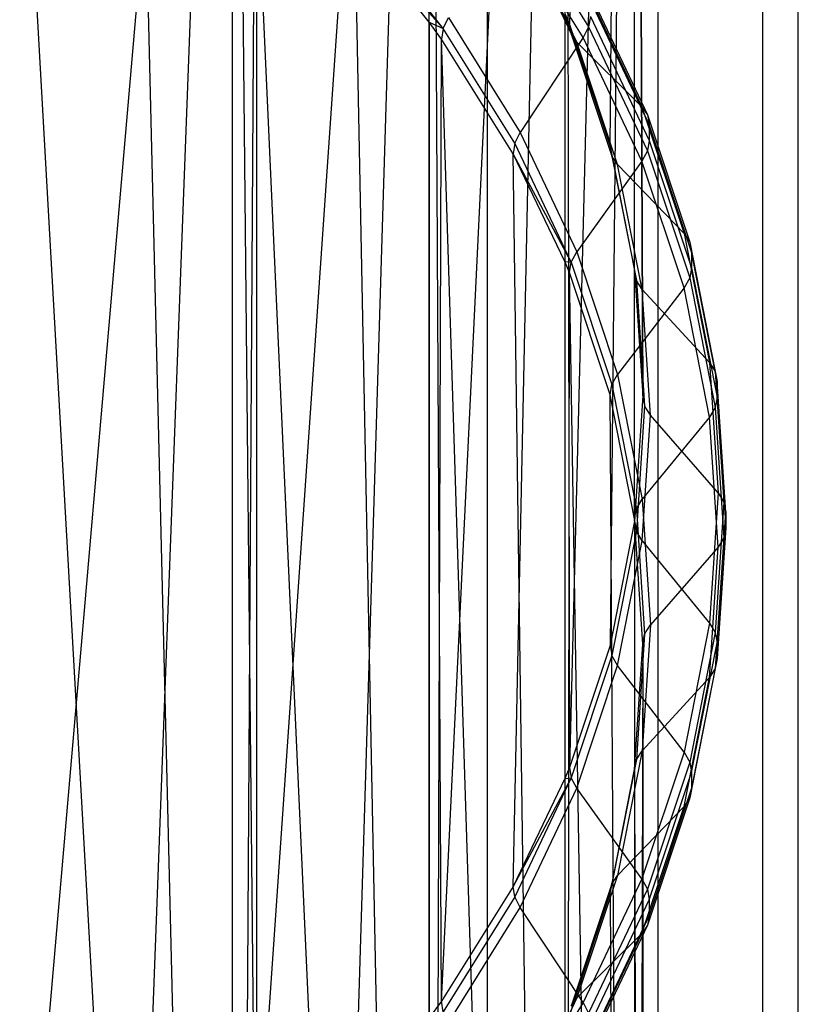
# Model space of a CAD drawing. Extents: x -3.55 to 3.54, y 0.19 to 5.65.
# Tile 27 of 58: x 2.62 to 2.91, y 1.99 to 2.37. Entities that reach past the tile are written whole.
import ezdxf

# ---------------------------------------------------------------- set-up
doc = ezdxf.new("R2010")
doc.units = 0
doc.header["$MEASUREMENT"] = 0
doc.layers.get('0').update_dxf_attribs({"color": 13, "linetype": 'CONTINUOUS'})

# ---------------------------------------------------------------- blocks, each defined once
blk = doc.blocks.new('EASY_LEFT_PM_STL')
at = {"color": 0}
for p, q in [((2.70788, 1.11824, 3.41395), (2.70788, 3.48454, 5.78025)), ((2.70788, 1.11824, 3.41395), (2.70788, 3.48454, 5.78025)), ((2.79545, 1.03624, 3.49594), (2.79545, 3.40254, 5.86225)), ((2.79545, 1.03624, 3.49594), (2.79545, 3.40254, 5.86225)), ((2.86021, 0.94427, 3.58792), (2.86021, 3.31057, 5.95422)), ((2.86021, 0.94427, 3.58792), (2.86021, 3.31057, 5.95422)), ((2.89998, 0.84544, 3.68674), (2.89998, 3.21175, 6.05304)), ((2.89998, 0.84544, 3.68674), (2.89998, 3.21175, 6.05304)), ((2.85103, 3.15839, 6.10639), (2.82653, 2.3654, 5.12943)), ((2.85103, 3.15839, 6.10639), (2.82653, 2.3654, 5.12943)), ((2.84193, 2.3191, 5.17574), (2.85103, 3.15839, 6.10639)), ((2.84193, 2.3191, 5.17574), (2.85103, 3.15839, 6.10639)), ((2.85103, 3.15839, 6.10639), (2.85433, 2.22446, 5.27037)), ((2.85122, 2.27198, 5.22285), (2.85103, 3.15839, 6.10639)), ((2.85122, 2.27198, 5.22285), (2.85103, 3.15839, 6.10639)), ((2.85103, 3.15839, 6.10639), (2.85433, 2.22446, 5.27037)), ((2.91339, 0.74314, 3.78905), (2.91339, 3.10944, 6.15535)), ((2.91339, 0.74314, 3.78905), (2.91339, 3.10944, 6.15535)), ((2.85103, 3.06048, 6.20431), (2.82653, 2.08352, 5.41131)), ((2.85103, 3.06048, 6.20431), (2.82653, 2.08352, 5.41131)), ((2.85103, 3.06048, 6.20431), (2.84193, 2.12983, 5.36501)), ((2.85103, 3.06048, 6.20431), (2.84193, 2.12983, 5.36501)), ((2.85433, 2.22446, 5.27037), (2.85103, 3.06048, 6.20431)), ((2.85433, 2.22446, 5.27037), (2.85103, 3.06048, 6.20431)), ((2.85122, 2.17694, 5.31789), (2.85103, 3.06048, 6.20431)), ((2.85122, 2.17694, 5.31789), (2.85103, 3.06048, 6.20431)), ((2.89998, 0.64083, 3.89136), (2.89998, 3.00713, 6.25766)), ((2.89998, 0.64083, 3.89136), (2.89998, 3.00713, 6.25766)), ((2.77797, 1.9949, 5.49994), (2.82483, 2.96434, 6.30045)), ((2.77797, 1.9949, 5.49994), (2.82483, 2.96434, 6.30045)), ((2.80515, 2.03841, 5.45642), (2.82483, 2.96434, 6.30045)), ((2.80515, 2.03841, 5.45642), (2.82483, 2.96434, 6.30045)), ((2.82483, 2.96434, 6.30045), (2.82483, 2.07936, 5.41547)), ((2.82483, 2.96434, 6.30045), (2.82483, 2.07936, 5.41547)), ((2.82483, 2.96434, 6.30045), (2.82653, 2.08352, 5.41131)), ((2.82483, 2.96434, 6.30045), (2.82653, 2.08352, 5.41131)), ((2.86021, 0.54201, 3.99018), (2.86021, 2.90831, 6.35648)), ((2.86021, 0.54201, 3.99018), (2.86021, 2.90831, 6.35648)), ((2.77336, 2.87344, 6.39135), (2.70722, 1.91409, 5.58074)), ((2.77336, 2.87344, 6.39135), (2.70722, 1.91409, 5.58074)), ((2.77336, 2.87344, 6.39135), (2.74524, 1.95334, 5.54149)), ((2.77336, 2.87344, 6.39135), (2.74524, 1.95334, 5.54149)), ((2.77797, 1.9949, 5.49994), (2.77336, 2.87344, 6.39135)), ((2.77797, 1.9949, 5.49994), (2.77336, 2.87344, 6.39135)), ((2.77336, 1.98847, 5.50637), (2.77336, 2.87344, 6.39135)), ((2.77336, 1.98847, 5.50637), (2.77336, 2.87344, 6.39135)), ((2.79545, 0.45003, 4.08215), (2.79545, 2.81633, 6.44846)), ((2.79545, 0.45003, 4.08215), (2.79545, 2.81633, 6.44846)), ((2.61667, 1.84386, 5.65098), (2.6985, 2.79108, 6.47371)), ((2.61667, 1.84386, 5.65098), (2.6985, 2.79108, 6.47371)), ((2.66424, 1.8775, 5.61734), (2.6985, 2.79108, 6.47371)), ((2.66424, 1.8775, 5.61734), (2.6985, 2.79108, 6.47371)), ((2.6985, 2.79108, 6.47371), (2.6985, 1.9061, 5.58874)), ((2.6985, 2.79108, 6.47371), (2.6985, 1.9061, 5.58874)), ((2.6985, 2.79108, 6.47371), (2.70722, 1.91409, 5.58074)), ((2.6985, 2.79108, 6.47371), (2.70722, 1.91409, 5.58074)), ((2.70788, 0.36804, 4.16415), (2.70788, 2.73434, 6.53045)), ((2.70788, 0.36804, 4.16415), (2.70788, 2.73434, 6.53045)), ((2.6985, 1.0615, 3.47069), (2.61667, 2.51088, 4.79559)), ((2.6985, 1.0615, 3.47069), (2.61667, 2.51088, 4.79559)), ((2.6985, 1.0615, 3.47069), (2.66424, 2.47725, 4.82923)), ((2.6985, 1.0615, 3.47069), (2.66424, 2.47725, 4.82923)), ((2.6985, 2.44864, 4.85783), (2.6985, 1.0615, 3.47069)), ((2.6985, 2.44864, 4.85783), (2.6985, 1.0615, 3.47069)), ((2.6985, 1.0615, 3.47069), (2.70722, 2.44065, 4.86582)), ((2.6985, 1.0615, 3.47069), (2.70722, 2.44065, 4.86582)), ((2.77336, 0.97913, 3.55305), (2.70722, 2.44065, 4.86582)), ((2.77336, 0.97913, 3.55305), (2.70722, 2.44065, 4.86582)), ((2.8055, 2.40982, 4.97722), (2.83382, 2.36446, 5.02257)), ((2.8055, 2.40982, 4.97722), (2.83382, 2.36446, 5.02257)), ((2.77864, 2.36387, 4.95019), (2.74587, 2.40547, 4.90858)), ((2.77864, 2.36387, 4.95019), (2.74587, 2.40547, 4.90858)), ((2.83179, 2.3604, 5.01962), (2.80355, 2.40563, 4.9744)), ((2.83179, 2.3604, 5.01962), (2.80355, 2.40563, 4.9744)), ((2.80584, 2.40691, 5.08035), (2.82724, 2.36176, 5.1255)), ((2.80584, 2.40691, 5.08035), (2.82724, 2.36176, 5.1255)), ((2.82934, 2.35867, 5.12157), (2.80787, 2.40396, 5.07629)), ((2.82934, 2.35867, 5.12157), (2.80787, 2.40396, 5.07629)), ((2.77336, 0.97913, 3.55305), (2.74524, 2.4014, 4.90507)), ((2.77336, 0.97913, 3.55305), (2.74524, 2.4014, 4.90507)), ((2.77336, 2.36628, 4.9402), (2.74524, 2.4014, 4.90507)), ((2.74524, 2.4014, 4.90507), (2.77864, 2.36387, 4.95019)), ((2.74524, 2.4014, 4.90507), (2.77864, 2.36387, 4.95019)), ((2.77336, 2.36628, 4.9402), (2.74524, 2.4014, 4.90507)), ((2.83179, 2.38103, 5.04025), (2.85401, 2.33416, 5.08713)), ((2.83179, 2.38103, 5.04025), (2.85401, 2.33416, 5.08713)), ((2.83382, 2.37808, 5.03619), (2.8561, 2.33107, 5.0832)), ((2.83382, 2.37808, 5.03619), (2.8561, 2.33107, 5.0832)), ((2.85682, 2.32743, 5.07927), (2.83452, 2.37448, 5.03221)), ((2.85682, 2.32743, 5.07927), (2.83452, 2.37448, 5.03221)), ((2.77864, 2.36387, 4.95019), (2.78059, 2.36806, 4.953)), ((2.77864, 2.36387, 4.95019), (2.78059, 2.36806, 4.953)), ((2.78059, 2.36806, 4.953), (2.80787, 2.32437, 4.9967)), ((2.78059, 2.36806, 4.953), (2.80787, 2.32437, 4.9967)), ((2.82483, 2.36956, 5.12528), (2.82653, 2.3654, 5.12943)), ((2.82483, 2.36956, 5.12528), (2.82653, 2.3654, 5.12943)), ((2.82483, 2.36956, 5.12528), (2.82724, 2.36176, 5.1255)), ((2.82483, 2.36956, 5.12528), (2.82724, 2.36176, 5.1255)), ((2.83452, 2.36844, 5.02617), (2.83382, 2.36446, 5.02257)), ((2.83452, 2.36844, 5.02617), (2.83382, 2.36446, 5.02257)), ((2.83452, 2.36844, 5.02617), (2.85682, 2.32139, 5.07323)), ((2.83452, 2.36844, 5.02617), (2.85682, 2.32139, 5.07323)), ((2.77336, 2.36628, 4.9402), (2.77336, 0.97913, 3.55305)), ((2.77797, 2.35984, 4.94663), (2.77336, 2.36628, 4.9402)), ((2.77336, 2.36628, 4.9402), (2.77336, 0.97913, 3.55305)), ((2.77336, 2.36628, 4.9402), (2.77864, 2.36387, 4.95019)), ((2.77336, 2.36628, 4.9402), (2.77864, 2.36387, 4.95019)), ((2.77797, 2.35984, 4.94663), (2.77336, 2.36628, 4.9402)), ((2.82653, 2.3654, 5.12943), (2.84193, 2.3191, 5.17574)), ((2.82653, 2.3654, 5.12943), (2.84193, 2.3191, 5.17574)), ((2.82653, 2.3654, 5.12943), (2.82724, 2.36176, 5.1255)), ((2.82653, 2.3654, 5.12943), (2.82724, 2.36176, 5.1255)), ((2.83382, 2.36446, 5.02257), (2.83179, 2.3604, 5.01962)), ((2.83382, 2.36446, 5.02257), (2.83179, 2.3604, 5.01962)), ((2.83382, 2.36446, 5.02257), (2.8561, 2.31745, 5.06958)), ((2.83382, 2.36446, 5.02257), (2.8561, 2.31745, 5.06958)), ((2.77864, 2.36387, 4.95019), (2.77797, 2.35984, 4.94663)), ((2.77864, 2.36387, 4.95019), (2.77797, 2.35984, 4.94663)), ((2.80584, 2.32031, 4.99375), (2.77864, 2.36387, 4.95019)), ((2.80584, 2.32031, 4.99375), (2.77864, 2.36387, 4.95019)), ((2.82724, 2.36176, 5.1255), (2.84266, 2.3154, 5.17185)), ((2.82934, 2.35867, 5.12157), (2.82724, 2.36176, 5.1255)), ((2.82724, 2.36176, 5.1255), (2.84266, 2.3154, 5.17185)), ((2.82934, 2.35867, 5.12157), (2.82724, 2.36176, 5.1255)), ((2.77336, 0.97913, 3.55305), (2.77797, 2.35984, 4.94663)), ((2.77336, 0.97913, 3.55305), (2.77797, 2.35984, 4.94663)), ((2.82483, 0.88823, 3.64395), (2.77797, 2.35984, 4.94663)), ((2.82483, 0.88823, 3.64395), (2.77797, 2.35984, 4.94663)), ((2.80515, 2.31633, 4.99015), (2.77797, 2.35984, 4.94663)), ((2.80515, 2.31633, 4.99015), (2.77797, 2.35984, 4.94663)), ((2.83179, 2.3604, 5.01962), (2.80787, 2.32437, 4.9967)), ((2.83179, 2.3604, 5.01962), (2.80787, 2.32437, 4.9967)), ((2.85401, 2.33416, 5.08713), (2.82934, 2.35867, 5.12157)), ((2.85401, 2.33416, 5.08713), (2.82934, 2.35867, 5.12157)), ((2.8448, 2.31218, 5.16806), (2.82934, 2.35867, 5.12157)), ((2.8448, 2.31218, 5.16806), (2.82934, 2.35867, 5.12157)), ((2.85401, 2.31353, 5.0665), (2.83179, 2.3604, 5.01962)), ((2.85401, 2.31353, 5.0665), (2.83179, 2.3604, 5.01962)), ((2.85401, 2.33416, 5.08713), (2.87002, 2.28603, 5.13525)), ((2.85401, 2.33416, 5.08713), (2.87002, 2.28603, 5.13525)), ((2.85401, 2.33416, 5.08713), (2.8561, 2.33107, 5.0832)), ((2.85401, 2.33416, 5.08713), (2.8561, 2.33107, 5.0832)), ((2.8561, 2.33107, 5.0832), (2.87216, 2.28281, 5.13146)), ((2.8561, 2.33107, 5.0832), (2.87216, 2.28281, 5.13146)), ((2.8561, 2.33107, 5.0832), (2.85682, 2.32743, 5.07927)), ((2.8561, 2.33107, 5.0832), (2.85682, 2.32743, 5.07927)), ((2.87289, 2.27912, 5.12758), (2.85682, 2.32743, 5.07927)), ((2.85682, 2.32743, 5.07927), (2.85682, 2.32139, 5.07323)), ((2.85682, 2.32743, 5.07927), (2.85682, 2.32139, 5.07323)), ((2.87289, 2.27912, 5.12758), (2.85682, 2.32743, 5.07927)), ((2.80584, 2.32031, 4.99375), (2.80787, 2.32437, 4.9967)), ((2.80584, 2.32031, 4.99375), (2.80787, 2.32437, 4.9967)), ((2.80787, 2.32437, 4.9967), (2.82934, 2.27908, 5.04198)), ((2.80787, 2.32437, 4.9967), (2.82934, 2.27908, 5.04198)), ((2.80584, 2.32031, 4.99375), (2.80515, 2.31633, 4.99015)), ((2.80584, 2.32031, 4.99375), (2.80515, 2.31633, 4.99015)), ((2.82724, 2.27516, 5.0389), (2.80584, 2.32031, 4.99375)), ((2.82724, 2.27516, 5.0389), (2.80584, 2.32031, 4.99375)), ((2.85682, 2.32139, 5.07323), (2.8561, 2.31745, 5.06958)), ((2.85682, 2.32139, 5.07323), (2.8561, 2.31745, 5.06958)), ((2.85682, 2.32139, 5.07323), (2.87289, 2.27308, 5.12154)), ((2.85682, 2.32139, 5.07323), (2.87289, 2.27308, 5.12154)), ((2.82483, 0.88823, 3.64395), (2.80515, 2.31633, 4.99015)), ((2.82483, 0.88823, 3.64395), (2.80515, 2.31633, 4.99015)), ((2.82483, 2.27538, 5.0311), (2.80515, 2.31633, 4.99015)), ((2.82483, 2.27538, 5.0311), (2.80515, 2.31633, 4.99015)), ((2.82724, 2.27516, 5.0389), (2.80515, 2.31633, 4.99015)), ((2.82724, 2.27516, 5.0389), (2.80515, 2.31633, 4.99015)), ((2.84193, 2.3191, 5.17574), (2.85122, 2.27198, 5.22285)), ((2.84193, 2.3191, 5.17574), (2.85122, 2.27198, 5.22285)), ((2.84193, 2.3191, 5.17574), (2.84266, 2.3154, 5.17185)), ((2.84193, 2.3191, 5.17574), (2.84266, 2.3154, 5.17185)), ((2.8561, 2.31745, 5.06958), (2.85401, 2.31353, 5.0665)), ((2.8561, 2.31745, 5.06958), (2.85401, 2.31353, 5.0665)), ((2.8561, 2.31745, 5.06958), (2.87216, 2.26919, 5.11784)), ((2.8561, 2.31745, 5.06958), (2.87216, 2.26919, 5.11784)), ((2.85401, 2.31353, 5.0665), (2.82934, 2.27908, 5.04198)), ((2.85401, 2.31353, 5.0665), (2.82934, 2.27908, 5.04198)), ((2.84266, 2.3154, 5.17185), (2.85196, 2.26824, 5.21901)), ((2.8448, 2.31218, 5.16806), (2.84266, 2.3154, 5.17185)), ((2.84266, 2.3154, 5.17185), (2.85196, 2.26824, 5.21901)), ((2.8448, 2.31218, 5.16806), (2.84266, 2.3154, 5.17185)), ((2.87002, 2.28603, 5.13525), (2.8448, 2.31218, 5.16806)), ((2.87002, 2.28603, 5.13525), (2.8448, 2.31218, 5.16806)), ((2.85413, 2.26488, 5.21537), (2.8448, 2.31218, 5.16806)), ((2.85413, 2.26488, 5.21537), (2.8448, 2.31218, 5.16806)), ((2.87002, 2.2654, 5.11462), (2.85401, 2.31353, 5.0665)), ((2.87002, 2.2654, 5.11462), (2.85401, 2.31353, 5.0665)), ((2.87002, 2.28603, 5.13525), (2.87968, 2.23707, 5.18421)), ((2.87002, 2.28603, 5.13525), (2.87968, 2.23707, 5.18421)), ((2.87002, 2.28603, 5.13525), (2.87216, 2.28281, 5.13146)), ((2.87002, 2.28603, 5.13525), (2.87216, 2.28281, 5.13146)), ((2.87216, 2.28281, 5.13146), (2.88184, 2.23371, 5.18057)), ((2.87216, 2.28281, 5.13146), (2.88184, 2.23371, 5.18057)), ((2.87216, 2.28281, 5.13146), (2.87289, 2.27912, 5.12758)), ((2.87216, 2.28281, 5.13146), (2.87289, 2.27912, 5.12758)), ((2.82724, 2.27516, 5.0389), (2.82934, 2.27908, 5.04198)), ((2.82724, 2.27516, 5.0389), (2.82934, 2.27908, 5.04198)), ((2.82934, 2.27908, 5.04198), (2.8448, 2.23259, 5.08847)), ((2.82934, 2.27908, 5.04198), (2.8448, 2.23259, 5.08847)), ((2.88259, 2.22997, 5.17673), (2.87289, 2.27912, 5.12758)), ((2.87289, 2.27912, 5.12758), (2.87289, 2.27308, 5.12154)), ((2.87289, 2.27912, 5.12758), (2.87289, 2.27308, 5.12154)), ((2.88259, 2.22997, 5.17673), (2.87289, 2.27912, 5.12758)), ((2.82483, 2.27538, 5.0311), (2.82483, 0.88823, 3.64395)), ((2.82653, 2.27122, 5.03525), (2.82483, 2.27538, 5.0311)), ((2.82483, 2.27538, 5.0311), (2.82483, 0.88823, 3.64395)), ((2.82483, 2.27538, 5.0311), (2.82724, 2.27516, 5.0389)), ((2.82653, 2.27122, 5.03525), (2.82483, 2.27538, 5.0311)), ((2.82483, 2.27538, 5.0311), (2.82724, 2.27516, 5.0389)), ((2.82653, 2.27122, 5.03525), (2.82724, 2.27516, 5.0389)), ((2.82653, 2.27122, 5.03525), (2.82724, 2.27516, 5.0389)), ((2.82724, 2.27516, 5.0389), (2.84266, 2.2288, 5.08525)), ((2.82724, 2.27516, 5.0389), (2.84266, 2.2288, 5.08525)), ((2.82483, 0.88823, 3.64395), (2.82653, 2.27122, 5.03525)), ((2.82483, 0.88823, 3.64395), (2.82653, 2.27122, 5.03525)), ((2.85103, 0.79209, 3.74009), (2.82653, 2.27122, 5.03525)), ((2.85103, 0.79209, 3.74009), (2.82653, 2.27122, 5.03525)), ((2.84193, 2.22492, 5.08156), (2.82653, 2.27122, 5.03525)), ((2.84193, 2.22492, 5.08156), (2.82653, 2.27122, 5.03525)), ((2.85122, 2.27198, 5.22285), (2.85433, 2.22446, 5.27037)), ((2.85122, 2.27198, 5.22285), (2.85433, 2.22446, 5.27037)), ((2.85122, 2.27198, 5.22285), (2.85196, 2.26824, 5.21901)), ((2.85122, 2.27198, 5.22285), (2.85196, 2.26824, 5.21901)), ((2.87289, 2.27308, 5.12154), (2.87216, 2.26919, 5.11784)), ((2.87289, 2.27308, 5.12154), (2.87216, 2.26919, 5.11784)), ((2.87289, 2.27308, 5.12154), (2.88259, 2.22393, 5.17069)), ((2.87289, 2.27308, 5.12154), (2.88259, 2.22393, 5.17069)), ((2.85196, 2.26824, 5.21901), (2.85507, 2.22067, 5.26658)), ((2.85413, 2.26488, 5.21537), (2.85196, 2.26824, 5.21901)), ((2.85196, 2.26824, 5.21901), (2.85507, 2.22067, 5.26658)), ((2.85413, 2.26488, 5.21537), (2.85196, 2.26824, 5.21901)), ((2.87216, 2.26919, 5.11784), (2.87002, 2.2654, 5.11462)), ((2.87216, 2.26919, 5.11784), (2.87002, 2.2654, 5.11462)), ((2.87216, 2.26919, 5.11784), (2.88184, 2.22009, 5.16695)), ((2.87216, 2.26919, 5.11784), (2.88184, 2.22009, 5.16695)), ((2.87002, 2.2654, 5.11462), (2.8448, 2.23259, 5.08847)), ((2.87002, 2.2654, 5.11462), (2.8448, 2.23259, 5.08847)), ((2.87968, 2.23707, 5.18421), (2.85413, 2.26488, 5.21537)), ((2.87968, 2.23707, 5.18421), (2.85413, 2.26488, 5.21537)), ((2.85725, 2.21717, 5.26308), (2.85413, 2.26488, 5.21537)), ((2.85725, 2.21717, 5.26308), (2.85413, 2.26488, 5.21537)), ((2.87968, 2.21644, 5.16358), (2.87002, 2.2654, 5.11462)), ((2.87968, 2.21644, 5.16358), (2.87002, 2.2654, 5.11462)), ((2.87968, 2.23707, 5.18421), (2.88291, 2.18769, 5.2336)), ((2.87968, 2.23707, 5.18421), (2.88291, 2.18769, 5.2336)), ((2.87968, 2.23707, 5.18421), (2.88184, 2.23371, 5.18057)), ((2.87968, 2.23707, 5.18421), (2.88184, 2.23371, 5.18057)), ((2.88184, 2.23371, 5.18057), (2.88508, 2.18418, 5.23009)), ((2.88184, 2.23371, 5.18057), (2.88508, 2.18418, 5.23009)), ((2.88184, 2.23371, 5.18057), (2.88259, 2.22997, 5.17673)), ((2.88184, 2.23371, 5.18057), (2.88259, 2.22997, 5.17673)), ((2.84266, 2.2288, 5.08525), (2.8448, 2.23259, 5.08847)), ((2.84266, 2.2288, 5.08525), (2.8448, 2.23259, 5.08847)), ((2.8448, 2.23259, 5.08847), (2.85413, 2.18529, 5.13578)), ((2.8448, 2.23259, 5.08847), (2.85413, 2.18529, 5.13578)), ((2.88583, 2.18039, 5.2263), (2.88259, 2.22997, 5.17673)), ((2.88259, 2.22997, 5.17673), (2.88259, 2.22393, 5.17069)), ((2.88259, 2.22997, 5.17673), (2.88259, 2.22393, 5.17069)), ((2.88583, 2.18039, 5.2263), (2.88259, 2.22997, 5.17673)), ((2.84193, 2.22492, 5.08156), (2.84266, 2.2288, 5.08525)), ((2.84193, 2.22492, 5.08156), (2.84266, 2.2288, 5.08525)), ((2.84266, 2.2288, 5.08525), (2.85196, 2.18164, 5.13242)), ((2.84266, 2.2288, 5.08525), (2.85196, 2.18164, 5.13242)), ((2.85103, 0.79209, 3.74009), (2.84193, 2.22492, 5.08156)), ((2.85103, 0.79209, 3.74009), (2.84193, 2.22492, 5.08156)), ((2.85122, 2.1778, 5.12867), (2.84193, 2.22492, 5.08156)), ((2.85122, 2.1778, 5.12867), (2.84193, 2.22492, 5.08156)), ((2.85433, 2.22446, 5.27037), (2.85122, 2.17694, 5.31789)), ((2.85433, 2.22446, 5.27037), (2.85122, 2.17694, 5.31789)), ((2.85433, 2.22446, 5.27037), (2.85507, 2.22067, 5.26658)), ((2.85433, 2.22446, 5.27037), (2.85507, 2.22067, 5.26658)), ((2.88259, 2.22393, 5.17069), (2.88184, 2.22009, 5.16695)), ((2.88259, 2.22393, 5.17069), (2.88184, 2.22009, 5.16695)), ((2.88259, 2.22393, 5.17069), (2.88583, 2.17435, 5.22026)), ((2.88259, 2.22393, 5.17069), (2.88583, 2.17435, 5.22026)), ((2.85507, 2.22067, 5.26658), (2.85196, 2.1731, 5.31415)), ((2.85507, 2.22067, 5.26658), (2.85196, 2.1731, 5.31415)), ((2.85725, 2.21717, 5.26308), (2.85507, 2.22067, 5.26658)), ((2.85725, 2.21717, 5.26308), (2.85507, 2.22067, 5.26658)), ((2.88184, 2.22009, 5.16695), (2.87968, 2.21644, 5.16358)), ((2.88184, 2.22009, 5.16695), (2.87968, 2.21644, 5.16358)), ((2.88184, 2.22009, 5.16695), (2.88508, 2.17056, 5.21647)), ((2.88184, 2.22009, 5.16695), (2.88508, 2.17056, 5.21647)), ((2.85413, 2.16946, 5.31079), (2.85725, 2.21717, 5.26308)), ((2.85413, 2.16946, 5.31079), (2.85725, 2.21717, 5.26308)), ((2.87968, 2.21644, 5.16358), (2.85413, 2.18529, 5.13578)), ((2.87968, 2.21644, 5.16358), (2.85413, 2.18529, 5.13578)), ((2.88291, 2.18769, 5.2336), (2.85725, 2.21717, 5.26308)), ((2.88291, 2.18769, 5.2336), (2.85725, 2.21717, 5.26308)), ((2.88291, 2.16706, 5.21297), (2.87968, 2.21644, 5.16358)), ((2.88291, 2.16706, 5.21297), (2.87968, 2.21644, 5.16358)), ((2.85196, 2.18164, 5.13242), (2.85413, 2.18529, 5.13578)), ((2.85196, 2.18164, 5.13242), (2.85413, 2.18529, 5.13578)), ((2.85413, 2.18529, 5.13578), (2.85725, 2.13758, 5.18349)), ((2.85413, 2.18529, 5.13578), (2.85725, 2.13758, 5.18349)), ((2.88291, 2.18769, 5.2336), (2.87968, 2.1383, 5.28298)), ((2.88291, 2.18769, 5.2336), (2.87968, 2.1383, 5.28298)), ((2.88291, 2.18769, 5.2336), (2.88508, 2.18418, 5.23009)), ((2.88291, 2.18769, 5.2336), (2.88508, 2.18418, 5.23009)), ((2.85122, 2.1778, 5.12867), (2.85196, 2.18164, 5.13242)), ((2.85122, 2.1778, 5.12867), (2.85196, 2.18164, 5.13242)), ((2.85196, 2.18164, 5.13242), (2.85507, 2.13407, 5.17998)), ((2.85196, 2.18164, 5.13242), (2.85507, 2.13407, 5.17998)), ((2.88508, 2.18418, 5.23009), (2.88184, 2.13466, 5.27962)), ((2.88508, 2.18418, 5.23009), (2.88184, 2.13466, 5.27962)), ((2.88508, 2.18418, 5.23009), (2.88583, 2.18039, 5.2263)), ((2.88508, 2.18418, 5.23009), (2.88583, 2.18039, 5.2263)), ((2.85122, 2.1778, 5.12867), (2.85103, 0.79209, 3.74009)), ((2.85122, 2.1778, 5.12867), (2.85103, 0.79209, 3.74009)), ((2.85433, 2.13028, 5.17619), (2.85122, 2.1778, 5.12867)), ((2.85433, 2.13028, 5.17619), (2.85122, 2.1778, 5.12867)), ((2.88259, 2.13082, 5.27588), (2.88583, 2.18039, 5.2263)), ((2.88259, 2.13082, 5.27588), (2.88583, 2.18039, 5.2263)), ((2.88583, 2.18039, 5.2263), (2.88583, 2.17435, 5.22026)), ((2.88583, 2.18039, 5.2263), (2.88583, 2.17435, 5.22026)), ((2.85122, 2.17694, 5.31789), (2.84193, 2.12983, 5.36501)), ((2.85122, 2.17694, 5.31789), (2.84193, 2.12983, 5.36501)), ((2.85122, 2.17694, 5.31789), (2.85196, 2.1731, 5.31415)), ((2.85122, 2.17694, 5.31789), (2.85196, 2.1731, 5.31415)), ((2.88583, 2.17435, 5.22026), (2.88259, 2.12478, 5.26984)), ((2.88583, 2.17435, 5.22026), (2.88259, 2.12478, 5.26984)), ((2.88583, 2.17435, 5.22026), (2.88508, 2.17056, 5.21647)), ((2.88583, 2.17435, 5.22026), (2.88508, 2.17056, 5.21647)), ((2.85196, 2.1731, 5.31415), (2.84266, 2.12594, 5.36131)), ((2.85196, 2.1731, 5.31415), (2.84266, 2.12594, 5.36131)), ((2.85413, 2.16946, 5.31079), (2.85196, 2.1731, 5.31415)), ((2.85413, 2.16946, 5.31079), (2.85196, 2.1731, 5.31415)), ((2.88508, 2.17056, 5.21647), (2.88184, 2.12103, 5.266)), ((2.88508, 2.17056, 5.21647), (2.88184, 2.12103, 5.266)), ((2.88508, 2.17056, 5.21647), (2.88291, 2.16706, 5.21297)), ((2.88508, 2.17056, 5.21647), (2.88291, 2.16706, 5.21297)), ((2.8448, 2.12215, 5.35809), (2.85413, 2.16946, 5.31079)), ((2.8448, 2.12215, 5.35809), (2.85413, 2.16946, 5.31079)), ((2.85413, 2.16946, 5.31079), (2.87968, 2.1383, 5.28298)), ((2.85413, 2.16946, 5.31079), (2.87968, 2.1383, 5.28298)), ((2.88291, 2.16706, 5.21297), (2.85725, 2.13758, 5.18349)), ((2.88291, 2.16706, 5.21297), (2.85725, 2.13758, 5.18349)), ((2.87968, 2.11767, 5.26235), (2.88291, 2.16706, 5.21297)), ((2.87968, 2.11767, 5.26235), (2.88291, 2.16706, 5.21297)), ((2.85725, 2.13758, 5.18349), (2.85413, 2.08987, 5.2312)), ((2.85725, 2.13758, 5.18349), (2.85413, 2.08987, 5.2312)), ((2.85507, 2.13407, 5.17998), (2.85725, 2.13758, 5.18349)), ((2.85507, 2.13407, 5.17998), (2.85725, 2.13758, 5.18349)), ((2.87968, 2.1383, 5.28298), (2.87002, 2.08934, 5.33194)), ((2.87968, 2.1383, 5.28298), (2.87002, 2.08934, 5.33194)), ((2.87968, 2.1383, 5.28298), (2.88184, 2.13466, 5.27962)), ((2.87968, 2.1383, 5.28298), (2.88184, 2.13466, 5.27962)), ((2.85507, 2.13407, 5.17998), (2.85196, 2.0865, 5.22755)), ((2.85507, 2.13407, 5.17998), (2.85196, 2.0865, 5.22755)), ((2.85433, 2.13028, 5.17619), (2.85507, 2.13407, 5.17998)), ((2.85433, 2.13028, 5.17619), (2.85507, 2.13407, 5.17998)), ((2.88184, 2.13466, 5.27962), (2.87216, 2.08555, 5.32872)), ((2.88184, 2.13466, 5.27962), (2.87216, 2.08555, 5.32872)), ((2.88184, 2.13466, 5.27962), (2.88259, 2.13082, 5.27588)), ((2.88184, 2.13466, 5.27962), (2.88259, 2.13082, 5.27588)), ((2.84193, 2.12983, 5.36501), (2.82653, 2.08352, 5.41131)), ((2.84193, 2.12983, 5.36501), (2.82653, 2.08352, 5.41131)), ((2.84193, 2.12983, 5.36501), (2.84266, 2.12594, 5.36131)), ((2.84193, 2.12983, 5.36501), (2.84266, 2.12594, 5.36131)), ((2.85433, 2.13028, 5.17619), (2.85103, 0.79209, 3.74009)), ((2.85433, 2.13028, 5.17619), (2.85103, 0.79209, 3.74009)), ((2.85122, 2.08276, 5.22371), (2.85433, 2.13028, 5.17619)), ((2.85122, 2.08276, 5.22371), (2.85433, 2.13028, 5.17619)), ((2.85433, 2.13028, 5.17619), (2.85433, 0.74314, 3.78905)), ((2.85433, 2.13028, 5.17619), (2.85433, 0.74314, 3.78905)), ((2.87289, 2.08166, 5.32503), (2.88259, 2.13082, 5.27588)), ((2.87289, 2.08166, 5.32503), (2.88259, 2.13082, 5.27588)), ((2.88259, 2.13082, 5.27588), (2.88259, 2.12478, 5.26984)), ((2.88259, 2.13082, 5.27588), (2.88259, 2.12478, 5.26984)), ((2.84266, 2.12594, 5.36131), (2.82724, 2.07958, 5.40767)), ((2.84266, 2.12594, 5.36131), (2.82724, 2.07958, 5.40767)), ((2.8448, 2.12215, 5.35809), (2.84266, 2.12594, 5.36131)), ((2.8448, 2.12215, 5.35809), (2.84266, 2.12594, 5.36131)), ((2.82934, 2.07566, 5.40458), (2.8448, 2.12215, 5.35809)), ((2.82934, 2.07566, 5.40458), (2.8448, 2.12215, 5.35809)), ((2.87002, 2.08934, 5.33194), (2.8448, 2.12215, 5.35809)), ((2.87002, 2.08934, 5.33194), (2.8448, 2.12215, 5.35809)), ((2.88259, 2.12478, 5.26984), (2.87289, 2.07562, 5.31899)), ((2.88259, 2.12478, 5.26984), (2.87289, 2.07562, 5.31899)), ((2.88259, 2.12478, 5.26984), (2.88184, 2.12103, 5.266)), ((2.88259, 2.12478, 5.26984), (2.88184, 2.12103, 5.266)), ((2.88184, 2.12103, 5.266), (2.87216, 2.07193, 5.3151)), ((2.88184, 2.12103, 5.266), (2.87216, 2.07193, 5.3151)), ((2.88184, 2.12103, 5.266), (2.87968, 2.11767, 5.26235)), ((2.88184, 2.12103, 5.266), (2.87968, 2.11767, 5.26235)), ((2.87968, 2.11767, 5.26235), (2.85413, 2.08987, 5.2312)), ((2.87968, 2.11767, 5.26235), (2.85413, 2.08987, 5.2312)), ((2.87002, 2.06871, 5.31131), (2.87968, 2.11767, 5.26235)), ((2.87002, 2.06871, 5.31131), (2.87968, 2.11767, 5.26235)), ((2.85413, 2.08987, 5.2312), (2.8448, 2.04256, 5.2785)), ((2.85413, 2.08987, 5.2312), (2.8448, 2.04256, 5.2785)), ((2.85196, 2.0865, 5.22755), (2.85413, 2.08987, 5.2312)), ((2.85196, 2.0865, 5.22755), (2.85413, 2.08987, 5.2312)), ((2.87002, 2.08934, 5.33194), (2.85401, 2.04121, 5.38007)), ((2.87002, 2.08934, 5.33194), (2.85401, 2.04121, 5.38007)), ((2.87002, 2.08934, 5.33194), (2.87216, 2.08555, 5.32872)), ((2.87002, 2.08934, 5.33194), (2.87216, 2.08555, 5.32872)), ((2.85196, 2.0865, 5.22755), (2.84266, 2.03934, 5.27471)), ((2.85196, 2.0865, 5.22755), (2.84266, 2.03934, 5.27471)), ((2.85122, 2.08276, 5.22371), (2.85196, 2.0865, 5.22755)), ((2.85122, 2.08276, 5.22371), (2.85196, 2.0865, 5.22755)), ((2.87216, 2.08555, 5.32872), (2.8561, 2.03729, 5.37699)), ((2.87216, 2.08555, 5.32872), (2.8561, 2.03729, 5.37699)), ((2.87216, 2.08555, 5.32872), (2.87289, 2.08166, 5.32503)), ((2.87216, 2.08555, 5.32872), (2.87289, 2.08166, 5.32503)), ((2.82653, 2.08352, 5.41131), (2.82483, 2.07936, 5.41547)), ((2.82653, 2.08352, 5.41131), (2.82483, 2.07936, 5.41547)), ((2.82653, 2.08352, 5.41131), (2.82724, 2.07958, 5.40767)), ((2.82653, 2.08352, 5.41131), (2.82724, 2.07958, 5.40767)), ((2.84193, 2.03565, 5.27083), (2.85122, 2.08276, 5.22371)), ((2.84193, 2.03565, 5.27083), (2.85122, 2.08276, 5.22371)), ((2.85122, 2.08276, 5.22371), (2.85103, 0.69418, 3.838)), ((2.85122, 2.08276, 5.22371), (2.85103, 0.69418, 3.838)), ((2.85122, 2.08276, 5.22371), (2.85433, 0.74314, 3.78905)), ((2.85122, 2.08276, 5.22371), (2.85433, 0.74314, 3.78905)), ((2.85682, 2.03335, 5.37334), (2.87289, 2.08166, 5.32503)), ((2.85682, 2.03335, 5.37334), (2.87289, 2.08166, 5.32503)), ((2.87289, 2.08166, 5.32503), (2.87289, 2.07562, 5.31899)), ((2.87289, 2.08166, 5.32503), (2.87289, 2.07562, 5.31899)), ((2.82724, 2.07958, 5.40767), (2.80515, 2.03841, 5.45642)), ((2.82724, 2.07958, 5.40767), (2.80515, 2.03841, 5.45642)), ((2.82483, 2.07936, 5.41547), (2.80515, 2.03841, 5.45642)), ((2.82483, 2.07936, 5.41547), (2.80515, 2.03841, 5.45642)), ((2.82724, 2.07958, 5.40767), (2.80584, 2.03443, 5.45282)), ((2.82724, 2.07958, 5.40767), (2.80584, 2.03443, 5.45282)), ((2.82483, 2.07936, 5.41547), (2.82724, 2.07958, 5.40767)), ((2.82483, 2.07936, 5.41547), (2.82724, 2.07958, 5.40767)), ((2.82934, 2.07566, 5.40458), (2.82724, 2.07958, 5.40767)), ((2.82934, 2.07566, 5.40458), (2.82724, 2.07958, 5.40767)), ((2.80787, 2.03037, 5.44987), (2.82934, 2.07566, 5.40458)), ((2.80787, 2.03037, 5.44987), (2.82934, 2.07566, 5.40458)), ((2.85401, 2.04121, 5.38007), (2.82934, 2.07566, 5.40458)), ((2.85401, 2.04121, 5.38007), (2.82934, 2.07566, 5.40458)), ((2.87289, 2.07562, 5.31899), (2.85682, 2.02731, 5.3673)), ((2.87289, 2.07562, 5.31899), (2.85682, 2.02731, 5.3673)), ((2.87289, 2.07562, 5.31899), (2.87216, 2.07193, 5.3151)), ((2.87289, 2.07562, 5.31899), (2.87216, 2.07193, 5.3151)), ((2.87216, 2.07193, 5.3151), (2.8561, 2.02367, 5.36336)), ((2.87216, 2.07193, 5.3151), (2.8561, 2.02367, 5.36336)), ((2.87216, 2.07193, 5.3151), (2.87002, 2.06871, 5.31131)), ((2.87216, 2.07193, 5.3151), (2.87002, 2.06871, 5.31131)), ((2.87002, 2.06871, 5.31131), (2.8448, 2.04256, 5.2785)), ((2.87002, 2.06871, 5.31131), (2.8448, 2.04256, 5.2785)), ((2.85401, 2.02058, 5.35944), (2.87002, 2.06871, 5.31131)), ((2.85401, 2.02058, 5.35944), (2.87002, 2.06871, 5.31131)), ((2.84266, 2.03934, 5.27471), (2.82724, 1.99299, 5.32107)), ((2.84266, 2.03934, 5.27471), (2.82724, 1.99299, 5.32107)), ((2.8448, 2.04256, 5.2785), (2.82934, 1.99607, 5.32499)), ((2.8448, 2.04256, 5.2785), (2.82934, 1.99607, 5.32499)), ((2.85401, 2.04121, 5.38007), (2.83179, 1.99434, 5.42694)), ((2.85401, 2.04121, 5.38007), (2.83179, 1.99434, 5.42694)), ((2.84193, 2.03565, 5.27083), (2.84266, 2.03934, 5.27471)), ((2.84193, 2.03565, 5.27083), (2.84266, 2.03934, 5.27471)), ((2.84266, 2.03934, 5.27471), (2.8448, 2.04256, 5.2785)), ((2.84266, 2.03934, 5.27471), (2.8448, 2.04256, 5.2785)), ((2.85401, 2.04121, 5.38007), (2.8561, 2.03729, 5.37699)), ((2.85401, 2.04121, 5.38007), (2.8561, 2.03729, 5.37699)), ((2.80515, 2.03841, 5.45642), (2.77797, 1.9949, 5.49994)), ((2.80515, 2.03841, 5.45642), (2.77797, 1.9949, 5.49994)), ((2.80584, 2.03443, 5.45282), (2.80515, 2.03841, 5.45642)), ((2.80584, 2.03443, 5.45282), (2.80515, 2.03841, 5.45642)), ((2.82653, 1.98934, 5.31713), (2.84193, 2.03565, 5.27083)), ((2.82653, 1.98934, 5.31713), (2.84193, 2.03565, 5.27083)), ((2.8561, 2.03729, 5.37699), (2.83382, 1.99028, 5.42399)), ((2.8561, 2.03729, 5.37699), (2.83382, 1.99028, 5.42399)), ((2.84193, 2.03565, 5.27083), (2.85103, 0.69418, 3.838)), ((2.84193, 2.03565, 5.27083), (2.85103, 0.69418, 3.838)), ((2.8561, 2.03729, 5.37699), (2.85682, 2.03335, 5.37334)), ((2.8561, 2.03729, 5.37699), (2.85682, 2.03335, 5.37334)), ((2.80584, 2.03443, 5.45282), (2.77864, 1.99087, 5.49638)), ((2.80584, 2.03443, 5.45282), (2.77864, 1.99087, 5.49638)), ((2.80787, 2.03037, 5.44987), (2.80584, 2.03443, 5.45282)), ((2.80787, 2.03037, 5.44987), (2.80584, 2.03443, 5.45282)), ((2.83452, 1.9863, 5.42039), (2.85682, 2.03335, 5.37334)), ((2.83452, 1.9863, 5.42039), (2.85682, 2.03335, 5.37334)), ((2.85682, 2.03335, 5.37334), (2.85682, 2.02731, 5.3673)), ((2.85682, 2.03335, 5.37334), (2.85682, 2.02731, 5.3673)), ((2.78059, 1.98668, 5.49356), (2.80787, 2.03037, 5.44987)), ((2.78059, 1.98668, 5.49356), (2.80787, 2.03037, 5.44987)), ((2.83179, 1.99434, 5.42694), (2.80787, 2.03037, 5.44987)), ((2.83179, 1.99434, 5.42694), (2.80787, 2.03037, 5.44987)), ((2.85682, 2.02731, 5.3673), (2.83452, 1.98026, 5.41435)), ((2.85682, 2.02731, 5.3673), (2.83452, 1.98026, 5.41435)), ((2.85682, 2.02731, 5.3673), (2.8561, 2.02367, 5.36336)), ((2.85682, 2.02731, 5.3673), (2.8561, 2.02367, 5.36336)), ((2.8561, 2.02367, 5.36336), (2.83382, 1.97666, 5.41037)), ((2.8561, 2.02367, 5.36336), (2.83382, 1.97666, 5.41037)), ((2.8561, 2.02367, 5.36336), (2.85401, 2.02058, 5.35944)), ((2.8561, 2.02367, 5.36336), (2.85401, 2.02058, 5.35944)), ((2.85401, 2.02058, 5.35944), (2.82934, 1.99607, 5.32499)), ((2.85401, 2.02058, 5.35944), (2.82934, 1.99607, 5.32499)), ((2.83179, 1.97371, 5.40631), (2.85401, 2.02058, 5.35944)), ((2.83179, 1.97371, 5.40631), (2.85401, 2.02058, 5.35944)), ((2.77797, 1.9949, 5.49994), (2.77336, 1.98847, 5.50637)), ((2.77797, 1.9949, 5.49994), (2.77336, 1.98847, 5.50637)), ((2.77864, 1.99087, 5.49638), (2.77797, 1.9949, 5.49994)), ((2.77864, 1.99087, 5.49638), (2.77797, 1.9949, 5.49994)), ((2.82934, 1.99607, 5.32499), (2.80787, 1.95078, 5.37028)), ((2.82934, 1.99607, 5.32499), (2.80787, 1.95078, 5.37028)), ((2.82724, 1.99299, 5.32107), (2.82934, 1.99607, 5.32499)), ((2.82724, 1.99299, 5.32107), (2.82934, 1.99607, 5.32499)), ((2.83179, 1.99434, 5.42694), (2.80355, 1.94912, 5.47217)), ((2.83179, 1.99434, 5.42694), (2.80355, 1.94912, 5.47217)), ((2.83179, 1.99434, 5.42694), (2.83382, 1.99028, 5.42399)), ((2.83179, 1.99434, 5.42694), (2.83382, 1.99028, 5.42399))]:
    blk.add_line(p, q, dxfattribs=at)

msp = doc.modelspace()

# ---------------------------------------------------------------- block references
at = {"color": 0}
msp.add_blockref('EASY_LEFT_PM_STL', (0, 0), dxfattribs=at)

doc.saveas('drawing.dxf')
